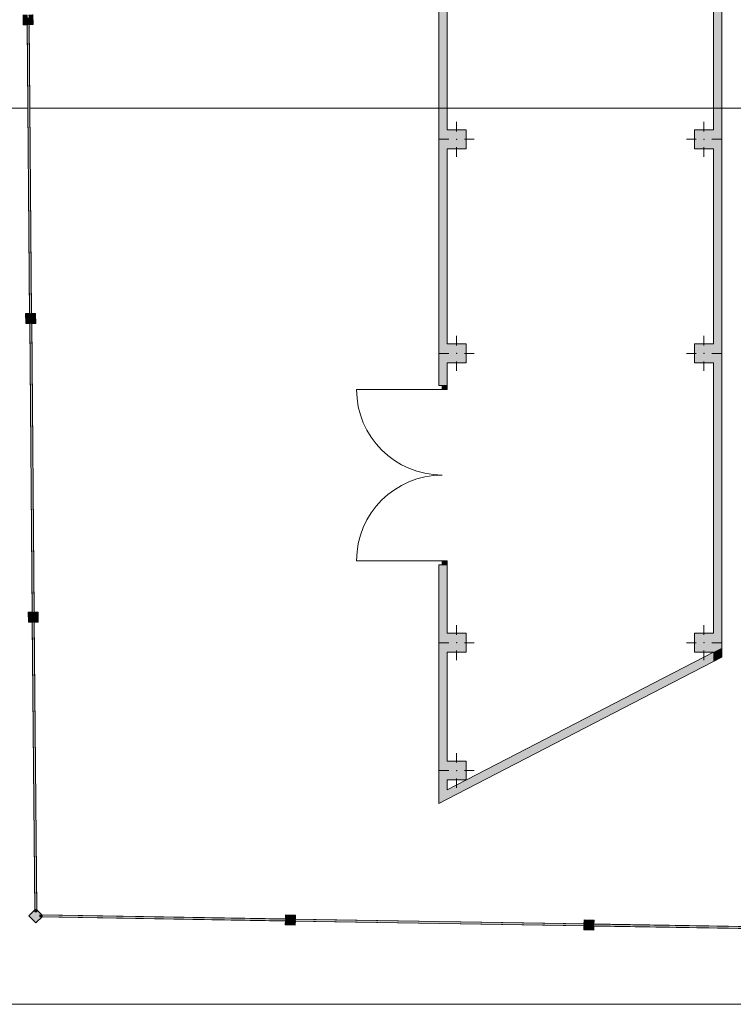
# Model space of a CAD drawing. Header units: millimetres. Extents: x -14761 to 157739, y -22400 to 107990.
# Tile 39 of 256: x 27200 to 34369, y 45000 to 54888. Entities that reach past the tile are written whole.
import ezdxf

# ---------------------------------------------------------------- set-up
doc = ezdxf.new("R2010")
doc.units = ezdxf.units.MM
doc.header["$MEASUREMENT"] = 0
doc.linetypes.add('Wipeout_Contour', pattern=[1000, 0, -1000])
for name, color, linetype in [('Конструктив - колонны ул сущ.', 7, 'Continuous'), ('Конструктив - Фасадные стены сущ', 7, 'Continuous'), ('Местность - Забор', 7, 'Continuous'), ('Элемент Модели - Оси', 7, 'Continuous')]:
    doc.layers.add(name, color=color, linetype=linetype)

msp = doc.modelspace()

# ---------------------------------------------------------------- hatches: boundary and pattern name
at = {"layer": 'Конструктив - колонны ул сущ.', "linetype": 'Continuous', "lineweight": 0, "true_color": 0x424b4b}
for points in [[(31494.9, 53591.5), (31684.9, 53591.5), (31684.9, 53781.5), (31494.9, 53781.5)], [(33979.9, 53591.5), (34169.9, 53591.5), (34169.9, 53781.5), (33979.9, 53781.5)], [(31494.9, 51441.5), (31684.9, 51441.5), (31684.9, 51631.5), (31494.9, 51631.5)], [(33979.9, 51441.5), (34169.9, 51441.5), (34169.9, 51631.5), (33979.9, 51631.5)], [(31494.9, 48536.4), (31684.9, 48536.4), (31684.9, 48726.4), (31494.9, 48726.4)], [(33979.9, 48726.4), (33979.9, 48536.4), (34169.9, 48536.4), (34169.9, 48726.4)], [(31684.9, 47442.7), (31494.9, 47442.7), (31494.9, 47252.7), (31684.9, 47252.7)]]:
    msp.add_hatch(color=139, dxfattribs=at).paths.add_polyline_path(points)
at = {"layer": 'Конструктив - Фасадные стены сущ', "linetype": 'Continuous', "lineweight": 0, "true_color": 0x000000}
for points in [[(31494.9, 57090), (31409.9, 57090), (31409.9, 51215), (31494.9, 51215)], [(34169.9, 57090), (34169.9, 48536.4), (34254.9, 48580.3), (34254.9, 57090)], [(31494.9, 49415), (31409.9, 49415), (31409.9, 47110.7), (31494.9, 47154.6)], [(34169.9, 48536.4), (34254.9, 48484.7), (34254.9, 48580.3)], [(31494.9, 47058.9), (34169.9, 48440.7), (34169.9, 48536.4), (31494.9, 47154.6)], [(34169.9, 48536.4), (34169.9, 48440.7), (34254.9, 48484.7)], [(31494.9, 47154.6), (31409.9, 47015), (31494.9, 47058.9)], [(31409.9, 47110.7), (31409.9, 47015), (31494.9, 47154.6)]]:
    msp.add_hatch(color=18, dxfattribs=at).paths.add_polyline_path(points)
at = {"layer": 'Конструктив - Фасадные стены сущ', "linetype": 'Continuous', "lineweight": 0, "true_color": 0x7f7f7f}
for points in [[(31444.9, 51215), (31444.9, 51175), (31494.9, 51175), (31494.9, 51215)], [(31494.9, 49415), (31494.9, 49455), (31444.9, 49455), (31444.9, 49415)]]:
    msp.add_hatch(color=8, dxfattribs=at).paths.add_polyline_path(points)

# ---------------------------------------------------------------- linework, layer by layer
at = {"layer": 'Конструктив - колонны ул сущ.', "color": 7, "linetype": 'Continuous', "lineweight": 15}
for p, q in [((31589.9, 53766.5), (31589.9, 53861.5)), ((34074.9, 53766.5), (34074.9, 53861.5)), ((31509.9, 53686.5), (31414.9, 53686.5)), ((31589.9, 53606.5), (31589.9, 53511.5)), ((31669.9, 53686.5), (31764.9, 53686.5)), ((33994.9, 53686.5), (33899.9, 53686.5)), ((34074.9, 53606.5), (34074.9, 53511.5)), ((34154.9, 53686.5), (34249.9, 53686.5)), ((31589.9, 51616.5), (31589.9, 51711.5)), ((34074.9, 51616.5), (34074.9, 51711.5)), ((31509.9, 51536.5), (31414.9, 51536.5)), ((31669.9, 51536.5), (31764.9, 51536.5)), ((33994.9, 51536.5), (33899.9, 51536.5)), ((34154.9, 51536.5), (34249.9, 51536.5)), ((31589.9, 51456.5), (31589.9, 51361.5)), ((34074.9, 51456.5), (34074.9, 51361.5)), ((31589.9, 48711.4), (31589.9, 48806.4)), ((34074.9, 48711.4), (34074.9, 48806.4)), ((31509.9, 48631.4), (31414.9, 48631.4)), ((31589.9, 48551.4), (31589.9, 48456.4)), ((31669.9, 48631.4), (31764.9, 48631.4)), ((33994.9, 48631.4), (33899.9, 48631.4)), ((34074.9, 48551.4), (34074.9, 48456.4)), ((34154.9, 48631.4), (34249.9, 48631.4)), ((31589.9, 47427.7), (31589.9, 47522.7)), ((31509.9, 47347.7), (31414.9, 47347.7)), ((31589.9, 47267.7), (31589.9, 47172.7)), ((31669.9, 47347.7), (31764.9, 47347.7))]:
    msp.add_line(p, q, dxfattribs=at)
at = {"layer": 'Конструктив - колонны ул сущ.', "color": 7, "linetype": 'Continuous', "lineweight": 15, "flags": 128}
for points in [[(31494.9, 53591.5), (31684.9, 53591.5), (31684.9, 53781.5), (31494.9, 53781.5)], [(34169.9, 53781.5), (33979.9, 53781.5), (33979.9, 53591.5), (34169.9, 53591.5)], [(31494.9, 51441.5), (31684.9, 51441.5), (31684.9, 51631.5), (31494.9, 51631.5)], [(34169.9, 51631.5), (33979.9, 51631.5), (33979.9, 51441.5), (34169.9, 51441.5)], [(31494.9, 48536.4), (31684.9, 48536.4), (31684.9, 48726.4), (31494.9, 48726.4)], [(34169.9, 48726.4), (33979.9, 48726.4), (33979.9, 48536.4), (34169.9, 48536.4)], [(31494.9, 47252.7), (31684.9, 47252.7), (31684.9, 47442.7), (31494.9, 47442.7)]]:
    msp.add_lwpolyline(points, dxfattribs=at)
at = {"layer": 'Конструктив - колонны ул сущ.', "color": 7, "linetype": 'Continuous', "lineweight": 15}
for p in [(31589.9, 53686.5), (34074.9, 53686.5), (31589.9, 51536.5), (34074.9, 51536.5), (31589.9, 48631.4), (34074.9, 48631.4), (31589.9, 47347.7)]:
    msp.add_point(p, dxfattribs=at)
at = {"layer": 'Конструктив - Фасадные стены сущ', "color": 7, "linetype": 'Continuous', "lineweight": 15}
for p, q in [((31409.9, 51215), (31409.9, 51252)), ((31409.9, 51215), (31409.9, 51252)), ((31409.9, 51215), (31409.9, 51252)), ((31494.9, 51215), (31494.9, 51252)), ((31494.9, 51215), (31494.9, 51252)), ((31494.9, 51215), (31494.9, 51252)), ((31444.9, 51175), (30584.9, 51175)), ((31444.9, 51215), (31409.9, 51215)), ((31444.9, 51215), (31409.9, 51215)), ((31444.9, 51215), (31409.9, 51215)), ((31494.9, 51215), (31444.9, 51215)), ((31444.9, 51215), (31444.9, 51175)), ((31494.9, 51215), (31444.9, 51215)), ((31494.9, 51215), (31444.9, 51215)), ((31494.9, 51215), (31444.9, 51215)), ((31444.9, 51175), (31494.9, 51175)), ((31494.9, 51175), (31494.9, 51215)), ((31444.9, 49455), (30584.9, 49455)), ((31494.9, 49455), (31444.9, 49455)), ((31444.9, 49455), (31444.9, 49415)), ((31494.9, 49415), (31494.9, 49455)), ((31409.9, 49415), (31409.9, 49378)), ((31444.9, 49415), (31409.9, 49415)), ((31444.9, 49415), (31409.9, 49415)), ((31444.9, 49415), (31409.9, 49415)), ((31409.9, 49415), (31409.9, 49378)), ((31409.9, 49415), (31409.9, 49378)), ((31494.9, 49415), (31444.9, 49415)), ((31444.9, 49415), (31494.9, 49415)), ((31494.9, 49415), (31444.9, 49415)), ((31494.9, 49415), (31444.9, 49415)), ((31494.9, 49415), (31494.9, 49378)), ((31494.9, 49415), (31494.9, 49378)), ((31494.9, 49415), (31494.9, 49378))]:
    msp.add_line(p, q, dxfattribs=at)
at = {"layer": 'Конструктив - Фасадные стены сущ', "color": 7, "linetype": 'Continuous', "lineweight": 15, "flags": 128}
for points in [[(31409.9, 57090), (31409.9, 51215)], [(34254.9, 48580.3), (34254.9, 57090)], [(31494.9, 53781.5), (31494.9, 56900)], [(34169.9, 56900), (34169.9, 53781.5)], [(31494.9, 51631.5), (31494.9, 53591.5)], [(34169.9, 53591.5), (34169.9, 51631.5)], [(31494.9, 51215), (31494.9, 51441.5)], [(34169.9, 51441.5), (34169.9, 48726.4)], [(31409.9, 49415), (31409.9, 47015)], [(31494.9, 48726.4), (31494.9, 49415)], [(34254.9, 48484.7), (34254.9, 48580.3)], [(31494.9, 47442.7), (31494.9, 48536.4)], [(34169.9, 48536.4), (31494.9, 47154.6)], [(31494.9, 47058.9), (34254.9, 48484.7)], [(31494.9, 47154.6), (31494.9, 47252.7)], [(31409.9, 47015), (31494.9, 47058.9)]]:
    msp.add_lwpolyline(points, dxfattribs=at)
at = {"layer": 'Конструктив - Фасадные стены сущ', "color": 7, "linetype": 'Continuous', "lineweight": 15}
for centre, start, end in [((31444.9, 51175), 180, 270), ((31444.9, 49455), 90, 180)]:
    msp.add_arc(centre, 860, start, end, dxfattribs=at)
at = {"layer": 'Элемент Модели - Оси', "color": 7, "linetype": 'Continuous', "lineweight": 15}
for p, q in [((-12760.6, 54000), (155650, 54000)), ((-12760.6, 45000), (155650, 45000))]:
    msp.add_line(p, q, dxfattribs=at)

# ---------------------------------------------------------------- wipeouts: each hides what was drawn before it
at = {"color": 254, "linetype": 'Wipeout_Contour', "lineweight": 0, "ltscale": 656710.459959}
msp.add_wipeout([(27327.2, 48838), (27352.5, 45948.2), (27357.5, 45953.1), (27357.7, 45928), (27367.7, 45928.1), (27367.4, 45954.7), (27372.5, 45949.6), (27347.2, 48838.1), (27342.2, 48838.1), (27341.9, 48868.1), (27331.9, 48868), (27332.2, 48838)], dxfattribs=at).dxf.layer = 'Местность - Забор'
at = {"color": 254, "linetype": 'Wipeout_Contour', "lineweight": 0, "ltscale": 687376.72208}
msp.add_wipeout([(32939.3, 45801.5), (32939.1, 45791.5), (32969.1, 45791), (32969, 45786), (35868.6, 45738.4), (35868.7, 45743.4), (35898.7, 45742.9), (35898.9, 45752.9), (35868.9, 45753.4), (35869, 45758.4), (32969.3, 45806), (32969.3, 45801)], dxfattribs=at).dxf.layer = 'Местность - Забор'

# ---------------------------------------------------------------- next in the draw order: linework, layer by layer
at = {"layer": 'Местность - Забор', "color": 7, "linetype": 'Continuous', "lineweight": 15}
for p, q in [((27332.2, 48838), (27287.2, 48837.6)), ((27387.2, 48838.5), (27342.2, 48838.1)), ((32969.1, 45791), (32968.4, 45746.1)), ((32970, 45846), (32969.3, 45801))]:
    msp.add_line(p, q, dxfattribs=at)
at = {"layer": 'Местность - Забор', "color": 7, "linetype": 'Continuous', "lineweight": 15, "flags": 128}
for points in [[(27352.5, 45948.2), (27327.2, 48838)], [(27372.5, 45949.6), (27347.2, 48838.1)], [(35868.6, 45738.4), (32969, 45786)], [(35869, 45758.4), (32969.3, 45806)]]:
    msp.add_lwpolyline(points, dxfattribs=at)

# ---------------------------------------------------------------- next in the draw order: wipeouts: each hides what was drawn before it
at = {"color": 254, "linetype": 'Wipeout_Contour', "lineweight": 0, "ltscale": 687887.00138}
msp.add_wipeout([(27300.9, 51837.9), (27326.3, 48938), (27331.3, 48938), (27331.6, 48908), (27341.6, 48908.1), (27341.3, 48938.1), (27346.3, 48938.1), (27320.9, 51838), (27315.9, 51838), (27315.7, 51868), (27305.7, 51867.9), (27305.9, 51837.9)], dxfattribs=at).dxf.layer = 'Местность - Забор'
at = {"color": 254, "linetype": 'Wipeout_Contour', "lineweight": 0, "ltscale": 666866.655702}
msp.add_wipeout([(29939.7, 45850.8), (29939.5, 45840.8), (29969.5, 45840.3), (29969.4, 45835.3), (32869, 45787.7), (32869.1, 45792.7), (32899.1, 45792.2), (32899.3, 45802.2), (32869.3, 45802.7), (32869.4, 45807.7), (29969.8, 45855.3), (29969.7, 45850.3)], dxfattribs=at).dxf.layer = 'Местность - Забор'

# ---------------------------------------------------------------- next in the draw order: hatches: boundary and pattern name
at = {"layer": 'Местность - Забор', "linetype": 'Continuous', "lineweight": 0, "true_color": 0x000000}
for points in [[(27341.6, 48908.1), (27331.6, 48908), (27331.3, 48938), (27286.3, 48937.6), (27287.2, 48837.6), (27332.2, 48838), (27331.9, 48868), (27341.9, 48868.1), (27342.2, 48838.1), (27387.2, 48838.5), (27386.3, 48938.5), (27341.3, 48938.1)], [(32899.3, 45802.2), (32899.1, 45792.2), (32869.1, 45792.7), (32868.4, 45747.7), (32968.4, 45746.1), (32969.1, 45791), (32939.1, 45791.5), (32939.3, 45801.5), (32969.3, 45801), (32970, 45846), (32870, 45847.7), (32869.3, 45802.7)], [(35898.6, 45737.9), (35899, 45757.9), (32939.4, 45806.5), (32939, 45786.5)]]:
    msp.add_hatch(color=18, dxfattribs=at).paths.add_polyline_path(points)

# ---------------------------------------------------------------- next in the draw order: linework, layer by layer
at = {"layer": 'Местность - Забор', "color": 7, "linetype": 'Continuous', "lineweight": 15}
for p, q in [((27305.9, 51837.9), (27260.9, 51837.5)), ((27360.9, 51838.4), (27315.9, 51838)), ((27331.3, 48938), (27286.3, 48937.6)), ((27286.3, 48937.6), (27287.2, 48837.6)), ((27331.3, 48938), (27331.6, 48908)), ((27341.6, 48908.1), (27331.6, 48908)), ((27341.9, 48868.1), (27331.9, 48868)), ((27331.9, 48868), (27332.2, 48838)), ((27386.3, 48938.5), (27341.3, 48938.1)), ((27341.3, 48938.1), (27341.6, 48908.1)), ((27341.9, 48868.1), (27342.2, 48838.1)), ((27386.3, 48938.5), (27387.2, 48838.5)), ((29970.4, 45895.3), (29969.7, 45850.3)), ((29969.5, 45840.3), (29968.8, 45795.3)), ((32869.1, 45792.7), (32868.4, 45747.7)), ((32869.1, 45792.7), (32899.1, 45792.2)), ((32870, 45847.7), (32869.3, 45802.7)), ((32869.3, 45802.7), (32899.3, 45802.2)), ((32870, 45847.7), (32970, 45846)), ((32899.3, 45802.2), (32899.1, 45792.2)), ((32939.3, 45801.5), (32939.1, 45791.5)), ((32939.1, 45791.5), (32969.1, 45791)), ((32939.3, 45801.5), (32969.3, 45801)), ((32868.4, 45747.7), (32968.4, 45746.1))]:
    msp.add_line(p, q, dxfattribs=at)
at = {"layer": 'Местность - Забор', "color": 7, "linetype": 'Continuous', "lineweight": 15, "flags": 128}
for points in [[(27326.3, 48938), (27300.9, 51837.9)], [(27346.3, 48938.1), (27320.9, 51838)], [(32869, 45787.7), (29969.4, 45835.3)], [(32869.4, 45807.7), (29969.8, 45855.3)]]:
    msp.add_lwpolyline(points, dxfattribs=at)
msp.add_lwpolyline([(35898.6, 45737.9), (35899, 45757.9), (32939.4, 45806.5), (32939, 45786.5)], close=True, dxfattribs=at)

# ---------------------------------------------------------------- next in the draw order: wipeouts: each hides what was drawn before it
at = {"color": 254, "linetype": 'Wipeout_Contour', "lineweight": 0, "ltscale": 719586.782542}
msp.add_wipeout([(27274.7, 54837.7), (27300, 51937.9), (27305, 51937.9), (27305.3, 51907.9), (27315.3, 51908), (27315, 51938), (27320, 51938), (27294.7, 54837.9), (27289.7, 54837.9), (27289.4, 54867.9), (27279.4, 54867.8), (27279.7, 54837.8)], dxfattribs=at).dxf.layer = 'Местность - Забор'
at = {"color": 254, "linetype": 'Wipeout_Contour', "lineweight": 0, "ltscale": 649072.872372}
msp.add_wipeout([(27402.9, 45892.5), (27402.8, 45882.5), (27427.9, 45882.1), (27422.9, 45877.2), (29869.4, 45837), (29869.5, 45842), (29899.5, 45841.5), (29899.7, 45851.5), (29869.7, 45852), (29869.8, 45857), (27424.5, 45897.2), (27429.6, 45892.1)], dxfattribs=at).dxf.layer = 'Местность - Забор'

# ---------------------------------------------------------------- next in the draw order: hatches: boundary and pattern name
at = {"layer": 'Местность - Забор', "linetype": 'Continuous', "lineweight": 0, "true_color": 0x000000}
for points in [[(27289, 54907.9), (27279, 54907.8), (27278.8, 54937.8), (27233.8, 54937.4), (27234.7, 54837.4), (27279.7, 54837.8), (27279.4, 54867.8), (27289.4, 54867.9), (27289.7, 54837.9), (27334.7, 54838.3), (27333.8, 54938.3), (27288.8, 54937.9)], [(27300.3, 51907.9), (27320.3, 51908), (27294.4, 54867.9), (27274.4, 54867.7)], [(27315.3, 51908), (27305.3, 51907.9), (27305, 51937.9), (27260.1, 51937.5), (27260.9, 51837.5), (27305.9, 51837.9), (27305.7, 51867.9), (27315.7, 51868), (27315.9, 51838), (27360.9, 51838.4), (27360, 51938.4), (27315, 51938)], [(27326.6, 48908), (27346.6, 48908.1), (27320.7, 51868), (27300.7, 51867.9)], [(27352.7, 45927.9), (27372.7, 45928.1), (27346.9, 48868.1), (27326.9, 48868)], [(27427.9, 45882.1), (27402.8, 45882.5), (27402.9, 45892.5), (27429.6, 45892.1), (27367.4, 45954.7), (27367.7, 45928.1), (27357.7, 45928), (27357.5, 45953.1), (27292.3, 45888.4), (27362.8, 45817.5)], [(29899.4, 45836.5), (29899.8, 45856.5), (27403, 45897.5), (27402.7, 45877.5)], [(29899.7, 45851.5), (29899.5, 45841.5), (29869.5, 45842), (29868.8, 45797), (29968.8, 45795.3), (29969.5, 45840.3), (29939.5, 45840.8), (29939.7, 45850.8), (29969.7, 45850.3), (29970.4, 45895.3), (29870.4, 45897), (29869.7, 45852)], [(32899, 45787.2), (32899.4, 45807.2), (29939.8, 45855.8), (29939.4, 45835.8)]]:
    msp.add_hatch(color=18, dxfattribs=at).paths.add_polyline_path(points)

# ---------------------------------------------------------------- next in the draw order: linework, layer by layer
at = {"layer": 'Местность - Забор', "color": 7, "linetype": 'Continuous', "lineweight": 15}
for p, q in [((27233.8, 54937.4), (27234.7, 54837.4)), ((27333.8, 54938.3), (27334.7, 54838.3)), ((27279.7, 54837.8), (27234.7, 54837.4)), ((27289.4, 54867.9), (27279.4, 54867.8)), ((27279.4, 54867.8), (27279.7, 54837.8)), ((27289.4, 54867.9), (27289.7, 54837.9)), ((27334.7, 54838.3), (27289.7, 54837.9)), ((27305, 51937.9), (27260.1, 51937.5)), ((27260.1, 51937.5), (27260.9, 51837.5)), ((27305, 51937.9), (27305.3, 51907.9)), ((27360, 51938.4), (27315, 51938)), ((27315, 51938), (27315.3, 51908)), ((27360, 51938.4), (27360.9, 51838.4)), ((27315.3, 51908), (27305.3, 51907.9)), ((27315.7, 51868), (27305.7, 51867.9)), ((27305.7, 51867.9), (27305.9, 51837.9)), ((27315.7, 51868), (27315.9, 51838)), ((27357.5, 45953.1), (27292.3, 45888.4)), ((27292.3, 45888.4), (27362.8, 45817.5)), ((27357.5, 45953.1), (27357.7, 45928)), ((27367.7, 45928.1), (27357.7, 45928)), ((27427.9, 45882.1), (27362.8, 45817.5)), ((27367.4, 45954.7), (27367.7, 45928.1)), ((27367.4, 45954.7), (27429.6, 45892.1)), ((27402.9, 45892.5), (27402.8, 45882.5)), ((27402.8, 45882.5), (27427.9, 45882.1)), ((27402.9, 45892.5), (27429.6, 45892.1)), ((29870.4, 45897), (29869.7, 45852)), ((29870.4, 45897), (29970.4, 45895.3)), ((29869.5, 45842), (29868.8, 45797)), ((29868.8, 45797), (29968.8, 45795.3)), ((29869.5, 45842), (29899.5, 45841.5)), ((29869.7, 45852), (29899.7, 45851.5)), ((29899.7, 45851.5), (29899.5, 45841.5)), ((29939.7, 45850.8), (29939.5, 45840.8)), ((29939.5, 45840.8), (29969.5, 45840.3)), ((29939.7, 45850.8), (29969.7, 45850.3))]:
    msp.add_line(p, q, dxfattribs=at)
at = {"layer": 'Местность - Забор', "color": 7, "linetype": 'Continuous', "lineweight": 15, "flags": 128}
for points in [[(27300.3, 51907.9), (27320.3, 51908), (27294.4, 54867.9), (27274.4, 54867.7)], [(27326.6, 48908), (27346.6, 48908.1), (27320.7, 51868), (27300.7, 51867.9)], [(27352.7, 45927.9), (27372.7, 45928.1), (27346.9, 48868.1), (27326.9, 48868)], [(29899.4, 45836.5), (29899.8, 45856.5), (27403, 45897.5), (27402.7, 45877.5)], [(32899, 45787.2), (32899.4, 45807.2), (29939.8, 45855.8), (29939.4, 45835.8)]]:
    msp.add_lwpolyline(points, close=True, dxfattribs=at)
for points in [[(27300, 51937.9), (27274.7, 54837.7)], [(27320, 51938), (27294.7, 54837.9)], [(29869.8, 45857), (27424.5, 45897.2)], [(29869.4, 45837), (27422.9, 45877.2)]]:
    msp.add_lwpolyline(points, dxfattribs=at)

doc.saveas('drawing.dxf')
